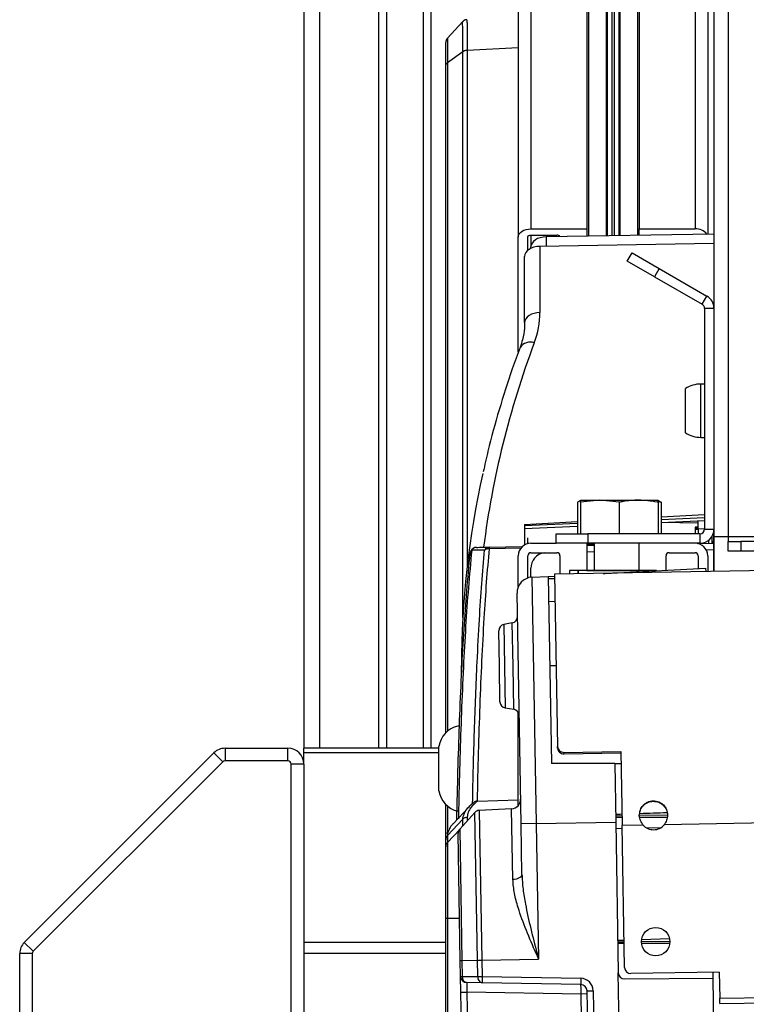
# Model space of a CAD drawing. Header units: millimetres. Extents: x 0 to 420, y 0 to 297.
# Tile 42 of 64: x 293.54 to 300.08, y 167.22 to 176.1. Entities that reach past the tile are written whole.
import ezdxf

# ---------------------------------------------------------------- set-up
doc = ezdxf.new("R2010")
doc.units = ezdxf.units.MM
doc.layers.add('QUOTE', color=174, linetype='Continuous')
doc.styles.add('SLDTEXTSTYLE3', font='TXT', dxfattribs={"width": 0.75})
doc.dimstyles.new('SLDDIMSTYLE0', dxfattribs={"dimtxt": 3, "dimasz": 3, "dimexe": 0, "dimexo": 0.0625, "dimgap": 0.75, "dimtad": 1, "dimlfac": 17.580319, "dimrnd": 1e-09, "dimzin": 12, "dimdsep": 46, "dimtxsty": 'SLDTEXTSTYLE3', "dimsah": 1, "dimcen": 0.09, "dimadec": 0, "dimazin": 3, "dimtfac": 1, "dimtdec": 3, "dimtofl": 0, "dimtmove": 0, "dimatfit": 3, "dimfxl": 0, "dimfrac": 2, "dimtolj": 1, "dimtzin": 12, "dimarcsym": 0})

# ---------------------------------------------------------------- blocks, each defined once
blk = doc.blocks.new('_D')
at = {"layer": 'QUOTE'}
for p, q in [((299.7363, 183.2414), (325.4469, 183.2414)), ((325.4469, 183.2414), (371.8109, 183.2414))]:
    blk.add_line(p, q, dxfattribs=at)
for points in [[(299.7363, 183.2414), (302.7363, 182.7414), (302.7363, 183.7414)], [(325.4469, 183.2414), (322.4469, 183.7414), (322.4469, 182.7414)]]:
    blk.add_solid(points, dxfattribs=at)
at = {"layer": 'QUOTE', "insert": (365.1609, 187.1086), "char_height": 3, "attachment_point": 1, "style": 'SLDTEXTSTYLE3'}
blk.add_mtext('452', dxfattribs=at)

msp = doc.modelspace()

# ---------------------------------------------------------------- linework, layer by layer
at = {"color": 7, "linetype": 'Continuous', "lineweight": 25}
for p, q in [((298.14361, 265.71986), (298.14361, 174.21451)), ((298.64702, 265.71986), (298.64702, 174.21451)), ((299.11913, 265.71986), (299.11913, 174.21451)), ((299.62254, 265.71986), (299.62254, 174.21451)), ((298.02985, 265.64674), (298.02985, 174.14138)), ((299.7363, 265.64674), (299.7363, 174.166)), ((298.66124, 265.16045), (298.66124, 174.14906)), ((298.82031, 265.16045), (298.82031, 174.15156)), ((298.83036, 265.15778), (298.83036, 174.15172)), ((298.93579, 265.15778), (298.93579, 174.15338)), ((298.94584, 265.16045), (298.94584, 174.15354)), ((299.10491, 265.16045), (299.10491, 174.15605)), ((298.87303, 265.13039), (298.87303, 174.15239)), ((298.89312, 265.13039), (298.89312, 174.15271)), ((296.09587, 212.47812), (296.09587, 169.53237)), ((296.23807, 212.47812), (296.23807, 169.53237)), ((296.76992, 212.47812), (296.76992, 169.53237)), ((296.84101, 212.47812), (296.84101, 169.53237)), ((297.17095, 212.47812), (297.17095, 169.53237)), ((297.24204, 212.47812), (297.24204, 169.53237)), ((299.79318, 179.9133), (299.79318, 173.49911)), ((299.92041, 179.9133), (299.92041, 171.43791)), ((297.52884, 176.08395), (297.3899, 175.93288)), ((297.53018, 175.81201), (297.39099, 175.71117)), ((297.53018, 170.7125), (297.53018, 175.81201)), ((298.02985, 175.84698), (297.56979, 175.82479)), ((297.5698, 175.82421), (297.5698, 171.17654)), ((297.37571, 169.67162), (297.37571, 175.68499)), ((297.39099, 175.71117), (297.39099, 169.68577)), ((298.14361, 174.21451), (298.64702, 174.21451)), ((298.64702, 174.21451), (298.64702, 174.14883)), ((299.11913, 174.21451), (299.62254, 174.21451)), ((299.11913, 174.15627), (299.11913, 174.21451)), ((298.02985, 173.10304), (298.02985, 174.14138)), ((298.11517, 174.0216), (298.11517, 174.14138)), ((298.14361, 174.15967), (298.37683, 174.15967)), ((298.14361, 174.15967), (298.14361, 174.05263)), ((299.79318, 174.08211), (298.22397, 174.05738)), ((299.79318, 174.1669), (298.28085, 174.14306)), ((298.28085, 174.14306), (298.28085, 174.05827)), ((298.33132, 174.15967), (298.33132, 174.14386)), ((298.35976, 174.15967), (298.35976, 174.1443)), ((298.14361, 174.03969), (298.14361, 174.05263)), ((298.22397, 174.05738), (298.22397, 173.46122)), ((299.01161, 173.92529), (299.05427, 173.99918)), ((299.05427, 173.99918), (299.30057, 173.85697)), ((298.08673, 173.36987), (298.08673, 173.96694)), ((299.25791, 173.78308), (299.01161, 173.92529)), ((299.30057, 173.85697), (299.25791, 173.78308)), ((299.30057, 173.85697), (299.72957, 173.60929)), ((299.25791, 173.78308), (299.68691, 173.5354)), ((299.68691, 173.5354), (299.72957, 173.60929)), ((299.70786, 173.49911), (299.70786, 171.50825)), ((299.70786, 173.49911), (299.79318, 173.49911)), ((299.79318, 173.49911), (299.79318, 171.50825)), ((299.53722, 172.37646), (299.53722, 172.77463)), ((299.70786, 172.81552), (299.67373, 172.81552)), ((299.67373, 172.33558), (299.67373, 172.81552)), ((299.67373, 172.33558), (299.70786, 172.33558)), ((298.58984, 171.767), (298.56268, 171.75001)), ((298.56268, 171.75001), (298.56268, 171.46635)), ((298.76415, 171.76972), (298.58939, 171.75001)), ((298.58939, 171.75001), (298.58992, 171.76972)), ((298.58939, 171.75001), (298.58939, 171.46635)), ((298.58992, 171.76972), (298.76415, 171.76972)), ((298.93891, 171.75001), (298.76415, 171.76972)), ((298.76415, 171.76972), (299.11419, 171.76972)), ((298.93891, 171.75001), (298.93891, 171.46635)), ((299.11419, 171.76972), (299.29, 171.76972)), ((299.29, 171.76972), (299.28947, 171.75001)), ((299.28947, 171.75001), (299.28947, 171.46635)), ((299.29052, 171.75001), (299.29, 171.76972)), ((299.29007, 171.767), (299.31724, 171.75001)), ((299.29052, 171.75001), (299.29052, 171.46635)), ((299.31724, 171.75001), (299.31724, 171.46635)), ((326.67911, 171.5952), (298.35629, 171.10082)), ((299.31724, 171.61849), (299.70786, 171.64032)), ((299.31724, 171.59447), (299.70786, 171.61192)), ((298.08673, 171.54971), (298.56268, 171.57631)), ((298.08673, 171.53951), (298.56268, 171.56077)), ((298.08673, 171.54971), (298.08673, 171.36579)), ((298.08673, 171.51292), (298.56268, 171.53418)), ((299.31724, 171.56788), (299.70786, 171.58533)), ((299.65098, 171.56319), (299.3197, 171.56799)), ((299.65098, 171.5269), (299.62254, 171.52638)), ((299.62254, 171.52627), (299.62254, 171.51622)), ((299.62254, 171.51622), (299.65098, 171.51674)), ((299.62254, 171.51622), (299.62254, 171.50883)), ((299.62254, 171.50883), (299.65098, 171.50915)), ((299.62254, 171.50883), (299.62254, 171.46585)), ((299.65098, 171.51674), (299.65098, 171.58279)), ((299.65098, 171.50915), (299.65098, 171.51674)), ((299.70786, 171.50993), (299.65098, 171.50915)), ((299.70786, 171.50825), (299.79318, 171.50825)), ((299.79318, 171.50825), (299.79318, 171.43791)), ((298.11517, 171.37742), (298.11517, 171.42962)), ((298.37114, 171.38103), (298.37114, 171.46635)), ((298.37114, 171.46635), (298.65555, 171.46635)), ((298.65555, 171.46635), (298.65555, 171.38103)), ((299.66596, 171.46635), (298.65555, 171.46635)), ((299.66596, 171.46635), (299.66596, 171.38103)), ((299.77642, 171.38074), (299.77642, 171.44512)), ((299.78785, 171.47181), (299.78785, 171.39633)), ((299.92041, 171.43791), (299.79318, 171.43791)), ((299.79318, 171.42028), (299.79318, 171.43791)), ((299.79318, 171.38103), (299.79318, 171.42028)), ((299.92041, 171.43791), (299.92041, 171.39601)), ((317.66794, 171.43791), (299.92041, 171.43791)), ((298.05559, 171.33604), (297.76628, 171.33101)), ((297.76727, 171.34567), (298.06747, 171.35091)), ((298.14361, 171.38103), (298.37114, 171.38103)), ((298.65555, 171.38103), (298.37114, 171.38103)), ((298.64702, 171.38103), (298.64702, 171.13644)), ((298.71243, 171.36879), (298.64702, 171.36809)), ((298.64702, 171.36751), (298.71243, 171.36821)), ((298.64702, 171.36102), (298.71243, 171.36216)), ((299.66596, 171.38103), (298.65555, 171.38103)), ((298.71243, 171.38103), (298.71243, 171.13644)), ((299.11913, 171.13644), (299.11913, 171.38103)), ((299.64654, 171.37847), (299.79318, 171.38103)), ((299.70786, 171.38954), (299.70786, 171.37954)), ((299.74432, 171.40802), (299.74432, 171.38018)), ((299.78059, 171.38081), (299.78785, 171.39633)), ((299.78785, 171.39633), (299.78785, 171.38094)), ((299.79318, 171.32415), (299.79318, 171.38103)), ((299.92041, 171.31069), (299.92041, 171.39601)), ((299.92041, 171.39601), (300.03417, 171.39601)), ((300.03417, 171.39601), (300.03417, 171.31069)), ((315.26754, 171.39601), (300.03417, 171.39601)), ((298.02985, 170.98989), (298.02985, 171.26726)), ((298.11517, 171.06775), (298.11517, 171.26726)), ((298.14361, 171.29571), (298.37683, 171.29571)), ((298.40527, 171.26726), (298.40527, 171.10168)), ((298.64702, 171.30414), (298.71243, 171.30528)), ((299.36088, 171.13816), (299.36088, 171.26726)), ((299.38932, 171.29571), (299.62254, 171.29571)), ((299.65098, 171.26726), (299.65098, 171.15336)), ((299.72177, 171.3229), (299.79318, 171.32415)), ((299.7363, 171.26726), (299.7363, 171.12491)), ((299.79318, 171.12591), (299.79318, 171.32415)), ((300.03417, 171.31069), (299.92041, 171.31069)), ((310.37941, 171.31069), (300.03417, 171.31069)), ((298.14361, 171.07407), (298.14361, 171.15561)), ((298.92444, 171.11529), (299.72068, 171.15702)), ((299.72124, 171.12465), (299.72068, 171.15702)), ((298.15266, 171.07484), (298.29972, 171.08255)), ((298.15266, 171.07484), (298.19142, 168.8547)), ((298.29972, 171.08255), (298.35556, 171.08547)), ((298.29972, 171.08255), (298.32919, 169.39397)), ((298.35556, 171.08547), (298.35656, 171.08553)), ((298.35556, 171.08547), (298.35601, 171.05978)), ((298.35629, 171.10082), (298.3834, 169.54745)), ((298.64702, 171.13644), (298.49059, 171.13644)), ((298.49059, 171.13644), (298.49059, 171.10317)), ((298.57023, 171.10456), (298.57023, 171.13644)), ((298.57023, 171.13644), (298.57023, 171.10456)), ((299.11913, 171.13644), (298.64702, 171.13644)), ((298.64702, 171.13644), (299.11913, 171.13644)), ((298.79439, 171.10847), (298.81226, 171.10941)), ((298.81226, 171.10941), (298.8681, 171.11233)), ((298.81227, 171.10878), (298.81226, 171.10941)), ((298.8681, 171.11233), (298.92444, 171.11529)), ((298.8681, 171.11233), (298.86815, 171.10976)), ((298.92444, 171.11529), (298.92452, 171.11074)), ((299.27556, 171.13644), (299.11913, 171.13644)), ((299.27556, 171.13369), (299.27556, 171.13644)), ((298.35701, 171.05979), (298.30012, 171.0593)), ((298.05419, 168.85231), (298.01792, 170.93035)), ((298.30369, 170.85505), (298.36053, 170.85803)), ((297.97557, 170.66314), (297.89919, 170.64829)), ((297.89919, 170.64829), (297.91232, 169.89567)), ((297.98238, 170.27332), (297.97557, 170.66314)), ((297.85876, 170.27116), (297.85317, 170.59146)), ((297.51791, 170.2732), (297.52044, 170.29035)), ((297.51791, 170.18303), (297.51791, 170.2732)), ((297.86435, 169.95085), (297.85876, 170.27116)), ((297.98918, 169.88349), (297.98238, 170.27332)), ((298.31374, 170.2791), (298.37061, 170.28009)), ((297.91232, 169.89567), (297.98918, 169.88349)), ((298.02985, 169.01721), (298.02985, 169.85522)), ((297.49929, 169.73295), (297.48378, 169.73295)), ((293.57784, 167.78224), (295.28631, 169.49072)), ((295.36676, 169.41028), (295.28631, 169.49072)), ((295.38687, 169.53237), (295.38687, 169.41861)), ((295.38687, 169.53237), (295.95366, 169.53237)), ((295.95366, 169.41861), (295.95366, 169.53237)), ((297.31314, 169.53237), (296.09587, 169.53237)), ((296.09587, 169.49072), (296.09587, 169.53237)), ((296.09587, 169.39017), (296.09587, 169.49072)), ((297.31314, 169.49072), (296.09587, 169.49072)), ((297.31314, 169.14991), (297.31314, 169.54808)), ((298.38366, 169.53302), (298.3834, 169.54745)), ((298.44122, 169.49428), (298.95308, 169.50321)), ((298.44145, 169.48093), (298.44122, 169.49428)), ((298.44145, 169.48093), (298.95331, 169.48987)), ((298.95308, 169.50321), (298.96473, 168.83583)), ((295.36676, 169.41028), (293.65828, 167.7018)), ((295.95366, 169.41861), (295.38687, 169.41861)), ((295.9821, 167.11489), (295.9821, 169.39017)), ((296.09587, 169.39017), (295.9821, 169.39017)), ((296.09587, 169.39017), (296.09587, 167.11489)), ((298.8981, 169.39397), (298.32919, 169.39397)), ((298.8981, 169.39397), (298.90729, 168.8672)), ((298.8981, 169.39397), (298.95499, 169.39397)), ((325.77034, 169.30372), (299.34447, 168.84245)), ((297.37571, 168.7065), (297.37571, 169.02637)), ((297.6582, 169.05629), (297.66171, 169.05652)), ((297.66171, 169.05652), (298.02985, 169.06899)), ((297.39099, 169.01222), (297.39099, 168.77513)), ((297.58264, 169.00273), (297.4417, 168.85159)), ((297.63802, 168.95342), (297.50146, 168.80175)), ((297.66126, 167.62231), (297.63802, 168.95342)), ((297.96948, 168.98747), (297.67732, 168.97216)), ((297.67732, 168.97216), (297.70087, 167.623)), ((297.98063, 168.34872), (297.96948, 168.98747)), ((299.12074, 168.92782), (299.37551, 168.93226)), ((297.53018, 168.89442), (297.39099, 168.7453)), ((297.53018, 168.83365), (297.53018, 168.89442)), ((297.5698, 168.91246), (297.5698, 168.87765)), ((298.19142, 168.8547), (298.05419, 168.85231)), ((298.06217, 168.39535), (298.05419, 168.85231)), ((298.19142, 168.8547), (298.90729, 168.8672)), ((298.19142, 168.8547), (298.21276, 167.63193)), ((298.9063, 168.92407), (298.96317, 168.92507)), ((298.90729, 168.8672), (298.931, 167.5092)), ((297.50147, 168.80118), (297.39099, 168.68282)), ((297.50681, 167.61961), (297.48685, 168.76269)), ((297.50146, 168.80175), (297.52209, 167.61988)), ((298.90828, 168.81033), (298.96516, 168.81132)), ((299.15372, 168.83913), (298.96473, 168.83583)), ((298.98707, 167.55618), (298.96473, 168.83583)), ((299.18383, 168.81514), (299.31521, 168.81743)), ((297.37571, 168.64406), (297.37571, 168.7065)), ((297.39099, 168.7453), (297.39099, 168.74526)), ((297.39099, 168.74526), (297.39099, 168.68282)), ((297.37571, 166.23249), (297.37571, 167.99726)), ((297.39099, 167.99726), (297.39099, 166.23252)), ((297.50021, 167.99726), (297.39099, 167.99726)), ((293.57784, 167.78224), (293.65828, 167.7018)), ((297.37571, 167.78224), (296.09587, 167.78224)), ((298.92589, 167.80143), (298.98275, 167.80333)), ((298.92615, 167.78661), (298.98303, 167.7876)), ((299.13949, 167.79033), (299.3953, 167.7948)), ((299.14105, 167.80862), (299.39226, 167.81702)), ((298.9833, 167.77187), (298.92641, 167.77179)), ((299.39442, 167.77249), (299.14055, 167.77211)), ((299.84527, 167.27818), (325.32443, 167.72292)), ((293.64995, 167.68169), (293.53619, 167.68169)), ((293.53619, 167.11489), (293.53619, 167.68169)), ((293.64995, 167.68169), (293.64995, 167.11489)), ((297.37571, 167.68169), (296.09587, 167.68169)), ((297.50681, 167.61961), (297.52209, 167.61988)), ((297.50932, 167.47548), (297.50681, 167.61961)), ((297.52209, 167.61988), (297.66126, 167.62231)), ((297.52209, 167.61988), (297.5246, 167.47574)), ((297.66126, 167.62231), (297.70087, 167.623)), ((297.66386, 167.47331), (297.66126, 167.62231)), ((297.70087, 167.623), (298.21276, 167.63193)), ((297.70087, 167.623), (297.70347, 167.474)), ((299.84612, 167.22983), (325.32528, 167.67457)), ((299.84116, 167.5142), (299.04493, 167.5003)), ((299.78521, 167.46026), (299.78428, 167.51321)), ((299.84116, 167.5142), (299.84527, 167.27818)), ((297.50932, 167.47548), (297.5246, 167.47574)), ((297.5118, 167.33338), (297.50932, 167.47548)), ((297.5246, 167.47574), (297.66386, 167.47331)), ((297.66386, 167.47331), (297.70347, 167.474)), ((297.70347, 167.474), (298.59252, 167.45848)), ((298.95308, 166.24409), (298.931, 167.5092)), ((298.98836, 167.45331), (299.78521, 167.46026)), ((299.80506, 166.3228), (299.78521, 167.46026)), ((297.5118, 167.33338), (297.56669, 167.33434)), ((297.52861, 166.37027), (297.5118, 167.33338)), ((297.70446, 167.41716), (297.5652, 167.41959)), ((298.595, 167.31639), (297.56669, 167.33434)), ((297.56669, 167.33434), (297.5835, 166.37122)), ((298.59352, 167.40165), (297.70446, 167.41716)), ((298.6494, 167.34577), (298.70428, 167.34672)), ((298.66595, 166.39759), (298.6494, 167.34577)), ((298.70428, 167.34672), (298.72083, 166.39855)), ((298.64989, 167.31735), (298.595, 167.31639)), ((298.59886, 167.09543), (298.595, 167.31639)), ((299.84612, 167.22983), (299.84527, 167.27818))]:
    msp.add_line(p, q, dxfattribs=at)
at = {"color": 7, "linetype": 'Continuous', "lineweight": 25, "flags": 128}
for points in [[(297.39073, 175.93138), (297.39075, 175.90044), (297.39088, 175.79397), (297.39099, 175.71117), (297.39099, 175.71117), (297.39099, 175.71117)], [(298.02985, 174.14138), (298.03203, 174.15565), (298.03851, 174.16937), (298.04902, 174.18201), (298.06317, 174.19309), (298.08041, 174.20219), (298.10008, 174.20894), (298.12142, 174.21311), (298.14361, 174.21451)], [(298.11517, 174.14138), (298.11572, 174.14495), (298.11734, 174.14838), (298.11996, 174.15154), (298.1235, 174.15431), (298.12781, 174.15658), (298.13273, 174.15827), (298.13806, 174.15931), (298.14361, 174.15967)], [(298.22397, 173.46122), (298.19695, 173.45893), (298.1711, 173.45337), (298.14737, 173.44474), (298.12664, 173.43336), (298.10967, 173.41965), (298.09709, 173.40411), (298.08934, 173.38731), (298.08673, 173.36987)], [(297.59602, 171.2926), (297.59589, 171.29102), (297.59594, 171.28677)], [(298.06217, 168.39535), (298.06075, 168.38669), (298.05625, 168.3783), (298.04884, 168.37048), (298.03878, 168.36352), (298.02644, 168.35767), (298.01228, 168.35315), (297.99682, 168.35013), (297.98063, 168.34872)]]:
    msp.add_lwpolyline(points, dxfattribs=at)
at = {"color": 7, "linetype": 'Continuous', "lineweight": 25}
msp.add_circle((299.26746, 167.78864), 0.12798, dxfattribs=at)
for centre, radius, start, end in [((297.43259, 175.89527), 0.05688, 139.478788, 180.000206), ((297.57035, 175.75341), 0.07138, 90.448213, 124.251567), ((299.63516, 174.09987), 0.11534, 34.925462, 96.280343), ((298.38042, 174.13265), 0.02725, 26.972284, 97.568877), ((299.66596, 173.49911), 0.12722, 0, 60), ((299.66596, 173.49911), 0.0419, 0, 60), ((298.13717, 173.0831), 0.11157, 70.797556, 145.150889), ((299.66747, 172.58808), 0.22753, 88.421831, 124.921895), ((299.66747, 172.56302), 0.22753, 235.078105, 271.578169), ((299.66596, 171.50825), 0.0419, 270, 0), ((299.66596, 171.50825), 0.12722, 270, 0), ((299.7367, 171.42028), 0.05649, 334.911025, 359.996497), ((297.6526, 171.28677), 0.05688, 91, 174.116668), ((297.65363, 171.29478), 0.04891, 92.370345, 152.463973), ((297.76943, 171.29719), 0.04853, 92.552001, 153.765654), ((297.76374, 171.26721), 0.06386, 87.729165, 126.348276), ((297.82938, 171.3341), 0.06318, 169.451046, 182.800538), ((298.14361, 171.26726), 0.11376, 90, 180), ((299.62254, 171.26726), 0.11376, 0, 90), ((297.63232, 171.28823), 0.03656, 127.104578, 173.127707), ((298.14361, 171.26726), 0.02844, 90, 180), ((298.28582, 171.15561), 0.1422, 99.877751, 180), ((298.37683, 171.26726), 0.02844, 0, 90), ((299.38932, 171.26726), 0.02844, 90, 180), ((299.62254, 171.26726), 0.02844, 360, 90), ((298.1601, 170.93283), 0.1422, 93, 181), ((297.96472, 170.71898), 0.05688, 281, 1), ((297.91004, 170.59246), 0.05688, 101, 181), ((297.92122, 169.95185), 0.05688, 181, 261), ((297.98029, 169.82731), 0.05688, 1, 81), ((297.53777, 169.51192), 0.22753, 103.726552, 170.854668), ((295.38687, 169.39017), 0.1422, 90, 135), ((295.95366, 169.39017), 0.1422, 0, 90), ((295.38687, 169.39017), 0.02844, 90, 135), ((295.95366, 169.39017), 0.02844, 0, 90), ((297.53777, 169.18607), 0.22753, 189.145332, 256.273448), ((297.96501, 169.07268), 0.08532, 273, 1), ((297.68029, 168.91536), 0.05688, 93, 138), ((299.24761, 168.9261), 0.12798, 222.810315, 319.189685), ((297.54373, 168.76368), 0.05688, 138, 181), ((297.43251, 168.70649), 0.0568, 136.966936, 179.995842), ((293.67839, 167.68169), 0.1422, 135, 180), ((293.67839, 167.68169), 0.02844, 135, 180), ((299.04394, 167.55717), 0.05688, 181, 271), ((297.5662, 167.47647), 0.05688, 181, 269), ((297.57481, 167.4693), 0.05062, 172.688157, 259.055483), ((297.71407, 167.46687), 0.05062, 172.688157, 259.055483), ((298.1117, 167.4527), 0.40878, 177.012899, 184.987101), ((299.00075, 167.43718), 0.40878, 177.012899, 184.987101), ((298.59054, 167.34474), 0.11376, 1, 89), ((298.98787, 167.51019), 0.05688, 181, 270.5), ((298.59252, 167.34477), 0.05688, 1, 89)]:
    msp.add_arc(centre, radius, start, end, dxfattribs=at)
for centre, major_axis, ratio, start_param, end_param in [((298.28582, 174.05168), (0.1422, -0.00162), 0.6427387, 1.6130245, 3.1489143), ((298.22893, 173.96599), (0.1422, -0.00162), 0.6427387, 1.6130245, 3.1489143), ((296.94413, 173.43249), (1.27874, 0.06935), 0.765113, 5.9609823, 6.2417144), ((310.90556, 170.66198), (13.23902, 0.718), 0.765113, 2.8193896, 3.0034784), ((310.91053, 170.57063), (13.38134, 0.71804), 0.7651326, 2.9307762, 3.1005591), ((327.63894, 168.60338), (114.74497, 3.42003), 0.0106876, 1.8230656, 1.8235774), ((327.63894, 168.60338), (114.74497, 3.42003), 0.0106876, 1.8194033, 1.8216202), ((339.90192, 170.19639), (108.65005, 0.5552), 0.0106876, 4.3254381, 4.3260034), ((339.90192, 170.19639), (108.65005, 0.5552), 0.0106876, 4.327588, 4.3300459), ((297.56868, 167.3342), (-0.00348, 0.0854), 0.0231736, 6.2818358, 7.8514142), ((298.59302, 167.31632), (0.0005, 0.08533), 0.023249, 4.7133362, 6.2829145)]:
    msp.add_ellipse(centre, major_axis=major_axis, ratio=ratio, start_param=start_param, end_param=end_param, dxfattribs=at)
for points, knots in [([(297.56726, 176.10056), (297.56526, 176.10069), (297.5568, 176.10127), (297.54376, 176.09561), (297.53225, 176.08816), (297.5279, 176.08251), (297.52673, 176.08099)], [0, 0, 0, 0, 0.1276975, 0.5431669, 0.8771278, 1, 1, 1, 1]), ([(297.53018, 175.81241), (297.53002, 175.8302), (297.52957, 175.8812), (297.52896, 175.95326), (297.52841, 176.01973), (297.52808, 176.06294), (297.52795, 176.08377), (297.52802, 176.08074), (297.52804, 176.07992)], [0, 0, 0, 0, 0.10759617, 0.30857266, 0.51536273, 0.71630989, 0.92307402, 1, 1, 1, 1]), ([(297.56718, 176.09795), (297.56715, 176.09889), (297.56707, 176.10223), (297.56722, 176.08108), (297.56761, 176.03772), (297.56829, 175.96948), (297.56904, 175.89606), (297.5696, 175.84296), (297.56979, 175.82479)], [0, 0, 0, 0, 0.0788395, 0.27938, 0.4857345, 0.6862844, 0.8926442, 1, 1, 1, 1]), ([(297.37571, 175.68499), (297.37571, 175.71201), (297.37571, 175.78963), (297.37571, 175.8786), (297.37571, 175.88959), (297.37571, 175.89509)], [0, 0, 0, 0, 0.2108006, 0.6053466, 1, 1, 1, 1]), ([(297.53018, 175.81201), (297.53018, 175.81201), (297.53018, 175.81215), (297.53018, 175.81228), (297.53018, 175.81241)], [0, 0, 0, 0, 0.0062743, 1, 1, 1, 1]), ([(297.56979, 175.82479), (297.56979, 175.82466), (297.56979, 175.82447), (297.5698, 175.82427), (297.5698, 175.82421)], [0, 0, 0, 0, 0.6587143, 1, 1, 1, 1]), ([(298.08673, 173.36987), (298.08631, 173.35337), (298.08499, 173.30205), (298.07267, 173.22726), (298.05333, 173.16979), (298.04561, 173.14684)], [0, 0, 0, 0, 0.2214707, 0.6890234, 1, 1, 1, 1]), ([(298.04561, 173.14684), (298.02198, 173.08218), (297.95378, 172.89555), (297.85505, 172.58431), (297.76821, 172.27417), (297.72767, 172.08635), (297.71404, 172.0232)], [0, 0, 0, 0, 0.17458929, 0.50393688, 0.83322569, 1, 1, 1, 1]), ([(299.11419, 171.76972), (299.06751, 171.76728), (299.00871, 171.76421), (298.95084, 171.75244), (298.93891, 171.75001)], [0, 0, 0, 0, 0.7938143, 1, 1, 1, 1]), ([(299.28947, 171.75001), (299.28641, 171.75065), (299.22863, 171.76268), (299.16985, 171.7663), (299.11419, 171.76972)], [0, 0, 0, 0, 0.0529743, 1, 1, 1, 1]), ([(299.31724, 171.75001), (299.3145, 171.75069), (299.30636, 171.75271), (299.29808, 171.7534), (299.29259, 171.75386)], [0, 0, 0, 0, 0.3366306, 1, 1, 1, 1]), ([(299.65098, 171.50915), (299.65098, 171.50385), (299.65098, 171.49324), (299.65098, 171.47753), (299.65098, 171.46849), (299.65098, 171.46579)], [0, 0, 0, 0, 0.41242249, 0.82484907, 1, 1, 1, 1]), ([(299.79355, 171.12591), (299.79365, 171.20184), (299.79379, 171.30584), (299.79429, 171.40984), (299.79442, 171.43791)], [0, 0, 0, 0, 0.730048, 1, 1, 1, 1]), ([(297.65161, 171.34365), (297.67066, 171.34398), (297.70875, 171.34464), (297.74776, 171.34533), (297.76727, 171.34567)], [0, 0, 0, 0, 0.5000188, 1, 1, 1, 1]), ([(297.76628, 171.33101), (297.75771, 171.23194), (297.74058, 171.03381), (297.71834, 170.69505), (297.69867, 170.32433), (297.68196, 169.91921), (297.66845, 169.49724), (297.66133, 169.2047), (297.6582, 169.05632), (297.6582, 169.05629)], [0, 0, 0, 0, 0.15631, 0.3126199, 0.486675, 0.6576695, 0.8289632, 0.9999575, 1, 1, 1, 1]), ([(297.47573, 168.88808), (297.47657, 168.92874), (297.48036, 169.11285), (297.48864, 169.4328), (297.50241, 169.84424), (297.51949, 170.23785), (297.54033, 170.60983), (297.56497, 170.96337), (297.58538, 171.17653), (297.59594, 171.28677)], [0, 0, 0, 0, 0.0439712, 0.1991242, 0.3542774, 0.5168709, 0.6741867, 0.8315031, 1, 1, 1, 1]), ([(297.61026, 171.31739), (297.5997, 171.20635), (297.57927, 170.99164), (297.55463, 170.63551), (297.5338, 170.26081), (297.51675, 169.86428), (297.50298, 169.44988), (297.49471, 169.12541), (297.49085, 168.93809), (297.48996, 168.89515)], [0, 0, 0, 0, 0.16811617, 0.32508602, 0.48205543, 0.64429853, 0.79912299, 0.95394733, 1, 1, 1, 1]), ([(297.7259, 171.31864), (297.70639, 171.31842), (297.66738, 171.318), (297.6293, 171.31759), (297.61026, 171.31739)], [0, 0, 0, 0, 0.4999399, 1, 1, 1, 1]), ([(297.61742, 169.03336), (297.61989, 169.14433), (297.62483, 169.36626), (297.63425, 169.68996), (297.64533, 170.00553), (297.65979, 170.34435), (297.67788, 170.68423), (297.70014, 171.02205), (297.71729, 171.21958), (297.7259, 171.31864)], [0, 0, 0, 0, 0.1280866, 0.2561733, 0.3863478, 0.5165225, 0.6894245, 0.8442607, 1, 1, 1, 1]), ([(298.3834, 169.54745), (298.38505, 169.54014), (298.38814, 169.52642), (298.40073, 169.50917), (298.41916, 169.49778), (298.43357, 169.49549), (298.44122, 169.49428)], [0, 0, 0, 0, 0.2679569, 0.5029641, 0.7363441, 1, 1, 1, 1]), ([(298.38366, 169.53302), (298.3853, 169.52585), (298.3884, 169.51236), (298.40103, 169.49545), (298.41944, 169.48434), (298.43381, 169.48212), (298.44145, 169.48093)], [0, 0, 0, 0, 0.2656201, 0.4997525, 0.7340208, 1, 1, 1, 1]), ([(297.54417, 168.94588), (297.54593, 168.95082), (297.55293, 168.97052), (297.57994, 169.00152), (297.60854, 169.02769), (297.62242, 169.03878), (297.62243, 169.03879)], [0, 0, 0, 0, 0.16213624, 0.64683346, 0.9996859, 1, 1, 1, 1]), ([(297.66171, 169.05652), (297.64887, 169.04555), (297.61828, 169.0194), (297.5871, 168.97864), (297.57157, 168.94167), (297.57024, 168.91976), (297.5698, 168.91246)], [0, 0, 0, 0, 0.2243387, 0.534605, 0.8448714, 1, 1, 1, 1]), ([(297.6582, 169.05629), (297.6527, 169.05528), (297.64173, 169.05326), (297.62992, 169.04616), (297.62432, 169.04064), (297.62243, 169.03879)], [0, 0, 0, 0, 0.3995577, 0.7980658, 1, 1, 1, 1]), ([(299.11964, 168.92432), (299.12186, 168.94243), (299.126, 168.97625), (299.14875, 169.0137), (299.17324, 169.03558), (299.19521, 169.04855), (299.21949, 169.05641), (299.24513, 169.05918), (299.27085, 169.05742), (299.29536, 169.05046), (299.31783, 169.0383), (299.34335, 169.01702), (299.36809, 168.98069), (299.37299, 168.9469), (299.37556, 168.92918)], [0, 0, 0, 0, 0.13339157, 0.24917048, 0.3133152, 0.37469721, 0.43601395, 0.49997115, 0.56370773, 0.62493612, 0.68638534, 0.75075628, 0.86932298, 1, 1, 1, 1]), ([(299.11967, 168.9226), (299.12191, 168.94038), (299.1261, 168.97366), (299.1533, 169.01732), (299.19428, 169.04697), (299.24513, 169.05712), (299.29646, 169.04894), (299.33859, 169.02044), (299.36807, 168.9781), (299.37301, 168.94485), (299.37559, 168.92746)], [0, 0, 0, 0, 0.1325458, 0.2481512, 0.3738138, 0.4999616, 0.6257916, 0.7517557, 0.8701617, 1, 1, 1, 1]), ([(297.53018, 168.89442), (297.53044, 168.90172), (297.53106, 168.91873), (297.53941, 168.93602), (297.54417, 168.94588)], [0, 0, 0, 0, 0.4289971, 1, 1, 1, 1]), ([(297.44424, 168.85255), (297.44003, 168.84864), (297.4277, 168.83719), (297.41414, 168.81857), (297.40819, 168.80397), (297.40524, 168.79675)], [0, 0, 0, 0, 0.2073242, 0.6078204, 1, 1, 1, 1]), ([(299.15372, 168.83913), (299.14526, 168.85231), (299.12844, 168.87853), (299.12256, 168.90911), (299.11963, 168.92432)], [0, 0, 0, 0, 0.5025804, 1, 1, 1, 1]), ([(299.37556, 168.92918), (299.37315, 168.91365), (299.36835, 168.88275), (299.35241, 168.85584), (299.34447, 168.84245)], [0, 0, 0, 0, 0.5025423, 1, 1, 1, 1]), ([(297.39442, 168.78141), (297.39165, 168.77735), (297.38788, 168.77182), (297.38672, 168.76547), (297.38641, 168.76378)], [0, 0, 0, 0, 0.7345417, 1, 1, 1, 1]), ([(297.40524, 168.79675), (297.40122, 168.78918), (297.39202, 168.77188), (297.39136, 168.75487), (297.39099, 168.7453)], [0, 0, 0, 0, 0.4371823, 1, 1, 1, 1]), ([(297.37571, 168.70654), (297.37578, 168.7161), (297.37589, 168.72888), (297.38242, 168.74188), (297.38406, 168.74515)], [0, 0, 0, 0, 0.7481596, 1, 1, 1, 1]), ([(297.39099, 168.68282), (297.39099, 168.68282), (297.39095, 168.68114), (297.39088, 168.67112), (297.3908, 168.6374), (297.39075, 168.58516), (297.39071, 168.49401), (297.39073, 168.34236), (297.39085, 168.15601), (297.39095, 168.03823), (297.39099, 167.99727), (297.39099, 167.99726)], [0, 0, 0, 0, 0.0000033, 0.1105476, 0.2210925, 0.3316535, 0.4422148, 0.6623288, 0.8823999, 0.9999967, 1, 1, 1, 1]), ([(297.37571, 167.99726), (297.37571, 168.07007), (297.37571, 168.1817), (297.37571, 168.3495), (297.37571, 168.49366), (297.37571, 168.61328), (297.37571, 168.6338), (297.37571, 168.64406)], [0, 0, 0, 0, 0.2205562, 0.338203, 0.5586709, 0.7793663, 1, 1, 1, 1]), ([(298.21276, 167.63193), (298.21252, 167.63247), (298.20519, 167.64911), (298.1673, 167.73526), (298.09989, 167.89026), (298.03348, 168.07176), (297.99075, 168.22515), (297.984, 168.30756), (297.98063, 168.34872)], [0, 0, 0, 0, 0.0022152, 0.0684985, 0.3546535, 0.6403859, 0.8204229, 1, 1, 1, 1]), ([(298.06217, 168.39535), (298.06462, 168.35108), (298.06952, 168.26248), (298.09767, 168.09932), (298.1403, 167.9067), (298.1836, 167.74186), (298.20789, 167.65025), (298.2126, 167.63252), (298.21276, 167.63193)], [0, 0, 0, 0, 0.1775403, 0.355297, 0.6430085, 0.9309032, 0.9977131, 1, 1, 1, 1])]:
    msp.add_open_spline(points, degree=3, knots=knots, dxfattribs=at)
for points in [[(297.5698, 175.82421), (297.56608, 175.82398), (297.55865, 175.82352), (297.54806, 175.82097), (297.53826, 175.81724), (297.53287, 175.81375), (297.53018, 175.81201)], [(297.37571, 175.68499), (297.3759, 175.68739), (297.37628, 175.69219), (297.3794, 175.69913), (297.38413, 175.70564), (297.3887, 175.70933), (297.39099, 175.71117)], [(297.53018, 168.89442), (297.53287, 168.897), (297.53826, 168.90215), (297.54806, 168.90766), (297.55865, 168.91144), (297.56608, 168.91212), (297.5698, 168.91246)], [(297.39099, 168.7453), (297.3887, 168.74257), (297.38413, 168.73711), (297.3794, 168.72748), (297.37628, 168.71721), (297.3759, 168.7101), (297.37571, 168.70654)], [(297.39099, 168.68282), (297.3887, 168.68009), (297.38413, 168.67463), (297.3794, 168.665), (297.37628, 168.65473), (297.3759, 168.64762), (297.37571, 168.64406)], [(297.39099, 167.99726), (297.3887, 167.99726), (297.38413, 167.99726), (297.3794, 167.99726), (297.37628, 167.99726), (297.3759, 167.99726), (297.37571, 167.99726)]]:
    msp.add_open_spline(points, degree=3, dxfattribs=at)

# ---------------------------------------------------------------- dimensions: what is measured, and where the dimension line sits
at = {"layer": 'QUOTE'}
dim = msp.add_linear_dim(base=(325.44687, 183.24137), p1=(299.7363, 173.13956), p2=(325.44687, 174.14138), dimstyle='SLDDIMSTYLE0', dxfattribs=at)
dim.commit()
dim.dimension.update_dxf_attribs({"geometry": '_D', "text_midpoint": (368.48594, 183.24137), "dimtype": 160})

doc.saveas('drawing.dxf')
